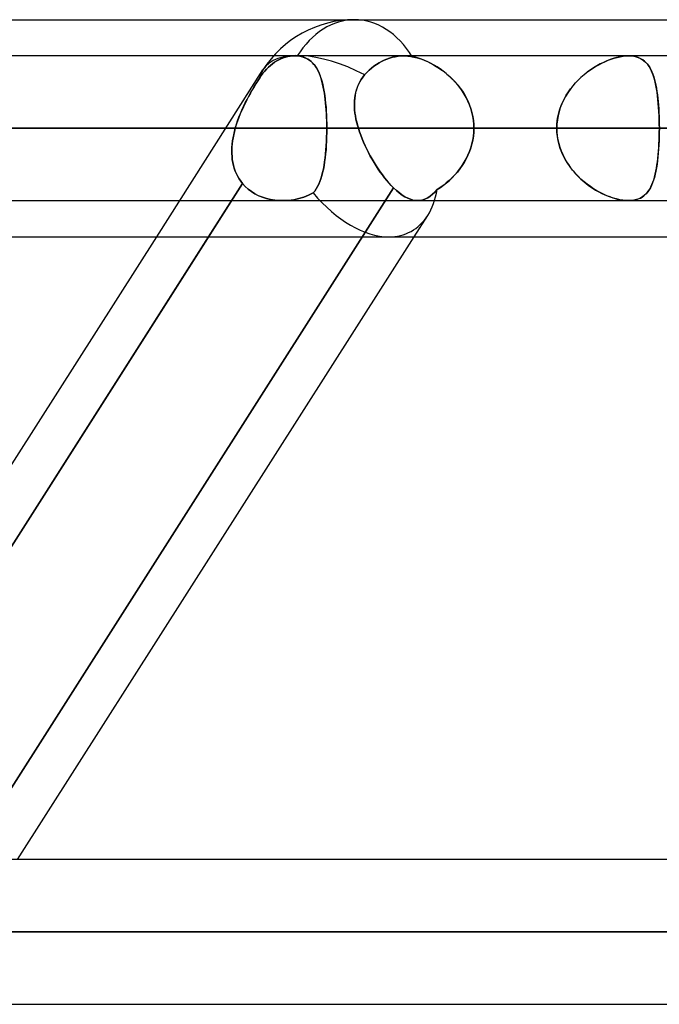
# Model space of a CAD drawing. Header units: millimetres. Extents: x -215 to 215, y -82 to 97.
# Tile 51 of 73: x 58.48 to 65.48, y 33.22 to 44. Entities that reach past the tile are written whole.
import ezdxf

# ---------------------------------------------------------------- set-up
doc = ezdxf.new("R2010")
doc.units = ezdxf.units.MM
doc.layers.add('MAIN-1', color=7, linetype='Continuous')
doc.layers.add('MAIN-2', color=7, linetype='Continuous')

msp = doc.modelspace()

# ---------------------------------------------------------------- linework, layer by layer
at = {"layer": 'MAIN-1'}
for p, q in [((57.103, 44), (109.555, 44)), ((108.884, 43.604), (-108.884, 43.604)), ((109.318, 42.811), (-109.318, 42.811)), ((-108.774, 42.019), (108.774, 42.019)), ((55.638, 34.804), (59.98, 41.623)), ((56.207, 34.804), (60.549, 41.623)), ((57.477, 41.623), (108.902, 41.623)), ((58.457, 34.804), (62.799, 41.623)), ((114.344, 34.804), (-114.344, 34.804)), ((114.925, 34.011), (-114.925, 34.011)), ((-114.379, 33.219), (114.379, 33.219))]:
    msp.add_line(p, q, dxfattribs=at)
at = {"layer": 'MAIN-2'}
for p, q in [((61.316, 43.56), (61.294, 43.548)), ((61.294, 43.548), (61.316, 43.56)), ((61.34, 43.572), (61.316, 43.56)), ((61.316, 43.56), (61.34, 43.572)), ((61.365, 43.582), (61.34, 43.572)), ((61.34, 43.572), (61.365, 43.582)), ((61.39, 43.59), (61.365, 43.582)), ((61.365, 43.582), (61.391, 43.59)), ((61.416, 43.596), (61.39, 43.59)), ((61.391, 43.59), (61.416, 43.596)), ((61.441, 43.6), (61.416, 43.596)), ((61.416, 43.596), (61.441, 43.6)), ((61.466, 43.603), (61.441, 43.6)), ((61.441, 43.6), (61.466, 43.603)), ((61.49, 43.604), (61.466, 43.603)), ((61.466, 43.603), (61.49, 43.604)), ((61.495, 43.604), (61.49, 43.604)), ((61.49, 43.604), (61.495, 43.604)), ((61.5, 43.604), (61.495, 43.604)), ((61.495, 43.604), (61.5, 43.604)), ((61.505, 43.603), (61.5, 43.604)), ((61.5, 43.604), (61.505, 43.603)), ((61.509, 43.603), (61.505, 43.603)), ((61.505, 43.603), (61.509, 43.603)), ((61.514, 43.603), (61.509, 43.603)), ((61.509, 43.603), (61.514, 43.603)), ((61.519, 43.603), (61.514, 43.603)), ((61.514, 43.603), (61.519, 43.603)), ((61.545, 43.6), (61.519, 43.603)), ((61.519, 43.603), (61.548, 43.599)), ((61.569, 43.595), (61.545, 43.6)), ((61.548, 43.599), (61.576, 43.593)), ((61.592, 43.588), (61.569, 43.595)), ((61.576, 43.593), (61.601, 43.584)), ((61.614, 43.579), (61.592, 43.588)), ((61.601, 43.584), (61.625, 43.574)), ((61.634, 43.569), (61.614, 43.579)), ((61.625, 43.574), (61.647, 43.561)), ((61.653, 43.557), (61.634, 43.569)), ((61.647, 43.561), (61.667, 43.546)), ((61.67, 43.543), (61.653, 43.557)), ((62.442, 43.543), (62.47, 43.557)), ((62.47, 43.557), (62.442, 43.543)), ((62.47, 43.557), (62.499, 43.569)), ((62.499, 43.569), (62.47, 43.557)), ((62.499, 43.569), (62.53, 43.58)), ((62.53, 43.58), (62.499, 43.569)), ((62.53, 43.58), (62.561, 43.588)), ((62.561, 43.588), (62.53, 43.58)), ((62.561, 43.588), (62.592, 43.595)), ((62.592, 43.595), (62.561, 43.588)), ((62.592, 43.595), (62.624, 43.6)), ((62.624, 43.6), (62.592, 43.595)), ((62.624, 43.6), (62.655, 43.603)), ((62.655, 43.603), (62.624, 43.6)), ((62.655, 43.603), (62.685, 43.604)), ((62.685, 43.604), (62.655, 43.603)), ((62.685, 43.604), (62.7, 43.604)), ((62.7, 43.604), (62.685, 43.604)), ((62.7, 43.604), (62.715, 43.603)), ((62.715, 43.603), (62.7, 43.604)), ((62.715, 43.603), (62.731, 43.602)), ((62.731, 43.602), (62.715, 43.603)), ((62.731, 43.602), (62.746, 43.6)), ((62.746, 43.6), (62.731, 43.602)), ((62.746, 43.6), (62.762, 43.598)), ((62.762, 43.598), (62.746, 43.6)), ((62.762, 43.598), (62.778, 43.595)), ((62.778, 43.595), (62.762, 43.598)), ((62.778, 43.595), (62.812, 43.587)), ((62.812, 43.588), (62.778, 43.595)), ((62.845, 43.578), (62.812, 43.588)), ((62.812, 43.587), (62.847, 43.578)), ((62.879, 43.567), (62.845, 43.578)), ((62.847, 43.578), (62.882, 43.566)), ((62.914, 43.554), (62.879, 43.567)), ((62.882, 43.566), (62.917, 43.552)), ((64.943, 43.563), (64.907, 43.549)), ((64.921, 43.555), (64.955, 43.567)), ((64.979, 43.575), (64.943, 43.563)), ((64.955, 43.567), (64.988, 43.578)), ((65.014, 43.585), (64.979, 43.575)), ((64.988, 43.578), (65.022, 43.587)), ((65.049, 43.593), (65.014, 43.585)), ((65.022, 43.587), (65.054, 43.594)), ((65.082, 43.599), (65.049, 43.593)), ((65.054, 43.594), (65.086, 43.6)), ((65.115, 43.603), (65.082, 43.599)), ((65.086, 43.6), (65.117, 43.603)), ((65.146, 43.604), (65.115, 43.603)), ((65.117, 43.603), (65.146, 43.604)), ((65.176, 43.603), (65.146, 43.604)), ((65.146, 43.604), (65.175, 43.603)), ((65.175, 43.603), (65.202, 43.599)), ((65.205, 43.599), (65.176, 43.603)), ((65.202, 43.599), (65.228, 43.594)), ((65.232, 43.593), (65.205, 43.599)), ((65.228, 43.594), (65.252, 43.586)), ((65.257, 43.584), (65.232, 43.593)), ((65.252, 43.586), (65.275, 43.576)), ((65.281, 43.573), (65.257, 43.584)), ((65.275, 43.576), (65.296, 43.564)), ((65.302, 43.56), (65.281, 43.573)), ((65.296, 43.564), (65.315, 43.55)), ((65.322, 43.545), (65.302, 43.56)), ((59.98, 41.623), (61.144, 43.45)), ((61.183, 43.459), (61.163, 43.437)), ((61.163, 43.437), (61.183, 43.459)), ((61.205, 43.481), (61.183, 43.459)), ((61.183, 43.459), (61.205, 43.481)), ((61.227, 43.5), (61.205, 43.481)), ((61.205, 43.481), (61.227, 43.5)), ((61.249, 43.518), (61.227, 43.5)), ((61.227, 43.5), (61.249, 43.518)), ((61.271, 43.534), (61.249, 43.518)), ((61.249, 43.518), (61.271, 43.534)), ((61.294, 43.548), (61.271, 43.534)), ((61.271, 43.534), (61.294, 43.548)), ((61.667, 43.546), (61.685, 43.529)), ((61.686, 43.528), (61.67, 43.543)), ((61.685, 43.529), (61.703, 43.51)), ((61.701, 43.511), (61.686, 43.528)), ((61.715, 43.493), (61.701, 43.511)), ((61.703, 43.51), (61.719, 43.488)), ((61.728, 43.474), (61.715, 43.493)), ((61.719, 43.488), (61.733, 43.465)), ((61.74, 43.452), (61.728, 43.474)), ((61.733, 43.465), (61.747, 43.44)), ((61.752, 43.43), (61.74, 43.452)), ((62.306, 43.446), (62.332, 43.469)), ((62.332, 43.469), (62.306, 43.446)), ((62.332, 43.469), (62.359, 43.491)), ((62.359, 43.491), (62.332, 43.469)), ((62.359, 43.491), (62.387, 43.51)), ((62.387, 43.51), (62.359, 43.491)), ((62.387, 43.51), (62.414, 43.528)), ((62.414, 43.528), (62.387, 43.51)), ((62.414, 43.528), (62.442, 43.543)), ((62.442, 43.543), (62.414, 43.528)), ((62.948, 43.539), (62.914, 43.554)), ((62.917, 43.552), (62.953, 43.537)), ((62.983, 43.522), (62.948, 43.539)), ((62.953, 43.537), (62.988, 43.519)), ((63.017, 43.503), (62.983, 43.522)), ((62.988, 43.519), (63.023, 43.5)), ((63.051, 43.483), (63.017, 43.503)), ((63.023, 43.5), (63.058, 43.478)), ((63.085, 43.461), (63.051, 43.483)), ((63.058, 43.478), (63.092, 43.455)), ((63.118, 43.437), (63.085, 43.461)), ((63.092, 43.455), (63.126, 43.431)), ((64.728, 43.45), (64.693, 43.425)), ((64.719, 43.444), (64.752, 43.467)), ((64.763, 43.474), (64.728, 43.45)), ((64.752, 43.467), (64.785, 43.487)), ((64.799, 43.495), (64.763, 43.474)), ((64.785, 43.487), (64.819, 43.507)), ((64.835, 43.515), (64.799, 43.495)), ((64.819, 43.507), (64.853, 43.524)), ((64.871, 43.533), (64.835, 43.515)), ((64.853, 43.524), (64.887, 43.54)), ((64.907, 43.549), (64.871, 43.533)), ((64.887, 43.54), (64.921, 43.555)), ((65.315, 43.55), (65.333, 43.535)), ((65.34, 43.527), (65.322, 43.545)), ((65.333, 43.535), (65.349, 43.517)), ((65.356, 43.508), (65.34, 43.527)), ((65.349, 43.517), (65.364, 43.497)), ((65.371, 43.487), (65.356, 43.508)), ((65.364, 43.497), (65.378, 43.476)), ((65.385, 43.463), (65.371, 43.487)), ((65.378, 43.476), (65.39, 43.453)), ((65.398, 43.438), (65.385, 43.463)), ((65.39, 43.453), (65.402, 43.429)), ((61.108, 43.363), (61.088, 43.332)), ((61.088, 43.332), (61.108, 43.363)), ((61.125, 43.388), (61.108, 43.363)), ((61.108, 43.363), (61.125, 43.388)), ((61.143, 43.413), (61.125, 43.388)), ((61.125, 43.388), (61.143, 43.413)), ((61.163, 43.437), (61.143, 43.413)), ((61.143, 43.413), (61.163, 43.437)), ((61.747, 43.44), (61.759, 43.413)), ((61.762, 43.406), (61.752, 43.43)), ((61.759, 43.413), (61.771, 43.383)), ((61.772, 43.38), (61.762, 43.406)), ((61.771, 43.383), (61.781, 43.352)), ((61.781, 43.353), (61.772, 43.38)), ((61.789, 43.324), (61.781, 43.353)), ((61.781, 43.352), (61.791, 43.319)), ((62.203, 43.319), (62.219, 43.346)), ((62.219, 43.345), (62.203, 43.318)), ((62.219, 43.346), (62.237, 43.371)), ((62.237, 43.371), (62.219, 43.345)), ((62.237, 43.371), (62.257, 43.396)), ((62.257, 43.396), (62.237, 43.371)), ((62.257, 43.396), (62.281, 43.421)), ((62.281, 43.421), (62.257, 43.396)), ((62.281, 43.421), (62.306, 43.446)), ((62.306, 43.446), (62.281, 43.421)), ((63.15, 43.411), (63.118, 43.437)), ((63.126, 43.431), (63.158, 43.405)), ((63.182, 43.383), (63.15, 43.411)), ((63.158, 43.405), (63.19, 43.377)), ((63.213, 43.354), (63.182, 43.383)), ((63.19, 43.377), (63.22, 43.347)), ((63.243, 43.323), (63.213, 43.354)), ((63.22, 43.347), (63.249, 43.317)), ((64.625, 43.368), (64.593, 43.337)), ((64.594, 43.339), (64.624, 43.367)), ((64.624, 43.367), (64.655, 43.395)), ((64.659, 43.397), (64.625, 43.368)), ((64.655, 43.395), (64.687, 43.42)), ((64.693, 43.425), (64.659, 43.397)), ((64.687, 43.42), (64.719, 43.444)), ((65.409, 43.41), (65.398, 43.438)), ((65.402, 43.429), (65.412, 43.403)), ((65.42, 43.381), (65.409, 43.41)), ((65.412, 43.403), (65.421, 43.375)), ((65.429, 43.349), (65.42, 43.381)), ((65.421, 43.375), (65.43, 43.346)), ((65.438, 43.316), (65.429, 43.349)), ((65.43, 43.346), (65.438, 43.315)), ((61.008, 43.198), (61.028, 43.233)), ((61.047, 43.266), (61.027, 43.231)), ((61.028, 43.233), (61.048, 43.267)), ((61.067, 43.299), (61.047, 43.266)), ((61.048, 43.267), (61.068, 43.3)), ((61.088, 43.332), (61.067, 43.299)), ((61.068, 43.3), (61.088, 43.332)), ((61.797, 43.294), (61.789, 43.324)), ((61.791, 43.319), (61.799, 43.285)), ((61.804, 43.263), (61.797, 43.294)), ((61.799, 43.285), (61.807, 43.248)), ((61.81, 43.23), (61.804, 43.263)), ((61.807, 43.248), (61.814, 43.21)), ((62.159, 43.204), (62.167, 43.233)), ((62.176, 43.261), (62.166, 43.231)), ((62.167, 43.233), (62.177, 43.262)), ((62.188, 43.29), (62.176, 43.261)), ((62.177, 43.262), (62.189, 43.291)), ((62.203, 43.318), (62.188, 43.29)), ((62.189, 43.291), (62.203, 43.319)), ((63.272, 43.291), (63.243, 43.323)), ((63.249, 43.317), (63.277, 43.284)), ((63.299, 43.257), (63.272, 43.291)), ((63.277, 43.284), (63.303, 43.251)), ((63.324, 43.221), (63.299, 43.257)), ((63.303, 43.251), (63.327, 43.216)), ((64.505, 43.235), (64.48, 43.198)), ((64.487, 43.209), (64.512, 43.243)), ((64.533, 43.271), (64.505, 43.235)), ((64.512, 43.243), (64.538, 43.277)), ((64.562, 43.305), (64.533, 43.271)), ((64.538, 43.277), (64.565, 43.308)), ((64.593, 43.337), (64.562, 43.305)), ((64.565, 43.308), (64.594, 43.339)), ((65.445, 43.281), (65.438, 43.316)), ((65.438, 43.315), (65.445, 43.283)), ((65.445, 43.283), (65.451, 43.249)), ((65.452, 43.244), (65.445, 43.281)), ((65.451, 43.249), (65.457, 43.215)), ((65.458, 43.206), (65.452, 43.244)), ((60.95, 43.088), (60.969, 43.125)), ((60.987, 43.159), (60.967, 43.121)), ((60.969, 43.125), (60.988, 43.162)), ((61.006, 43.195), (60.987, 43.159)), ((60.988, 43.162), (61.008, 43.198)), ((61.027, 43.231), (61.006, 43.195)), ((61.816, 43.197), (61.81, 43.23)), ((61.814, 43.21), (61.82, 43.17)), ((61.821, 43.162), (61.816, 43.197)), ((61.82, 43.17), (61.825, 43.129)), ((61.826, 43.126), (61.821, 43.162)), ((61.825, 43.129), (61.83, 43.087)), ((61.83, 43.089), (61.826, 43.126)), ((62.145, 43.111), (62.148, 43.143)), ((62.148, 43.139), (62.145, 43.108)), ((62.148, 43.143), (62.152, 43.173)), ((62.152, 43.171), (62.148, 43.139)), ((62.152, 43.173), (62.159, 43.204)), ((62.158, 43.201), (62.152, 43.171)), ((62.166, 43.231), (62.158, 43.201)), ((63.347, 43.184), (63.324, 43.221)), ((63.327, 43.216), (63.35, 43.18)), ((63.368, 43.147), (63.347, 43.184)), ((63.35, 43.18), (63.371, 43.142)), ((63.388, 43.107), (63.368, 43.147)), ((63.371, 43.142), (63.389, 43.103)), ((64.425, 43.099), (64.444, 43.137)), ((64.456, 43.159), (64.435, 43.119)), ((64.444, 43.137), (64.464, 43.173)), ((64.48, 43.198), (64.456, 43.159)), ((64.464, 43.173), (64.487, 43.209)), ((65.457, 43.215), (65.462, 43.178)), ((65.464, 43.166), (65.458, 43.206)), ((65.462, 43.178), (65.466, 43.141)), ((65.468, 43.125), (65.464, 43.166)), ((65.466, 43.141), (65.47, 43.103)), ((60.929, 43.045), (60.912, 43.007)), ((60.914, 43.011), (60.932, 43.05)), ((60.948, 43.084), (60.929, 43.045)), ((60.932, 43.05), (60.95, 43.088)), ((60.967, 43.121), (60.948, 43.084)), ((61.833, 43.051), (61.83, 43.089)), ((61.83, 43.087), (61.834, 43.043)), ((61.836, 43.012), (61.833, 43.051)), ((61.834, 43.043), (61.837, 42.998)), ((62.144, 43.08), (62.145, 43.111)), ((62.145, 43.108), (62.144, 43.075)), ((62.145, 43.047), (62.144, 43.08)), ((62.144, 43.075), (62.145, 43.043)), ((62.147, 43.014), (62.145, 43.047)), ((62.145, 43.043), (62.147, 43.01)), ((63.405, 43.067), (63.388, 43.107)), ((63.389, 43.103), (63.406, 43.064)), ((63.419, 43.026), (63.405, 43.067)), ((63.406, 43.064), (63.42, 43.023)), ((63.431, 42.984), (63.419, 43.026)), ((63.42, 43.023), (63.432, 42.982)), ((64.382, 42.979), (64.394, 43.019)), ((64.399, 43.035), (64.385, 42.991)), ((64.394, 43.019), (64.408, 43.059)), ((64.416, 43.077), (64.399, 43.035)), ((64.408, 43.059), (64.425, 43.099)), ((64.435, 43.119), (64.416, 43.077)), ((65.472, 43.082), (65.468, 43.125)), ((65.47, 43.103), (65.474, 43.063)), ((65.475, 43.039), (65.472, 43.082)), ((65.474, 43.063), (65.476, 43.023)), ((65.478, 42.994), (65.475, 43.039)), ((65.476, 43.023), (65.479, 42.981)), ((60.88, 42.929), (60.865, 42.89)), ((60.866, 42.892), (60.881, 42.932)), ((60.895, 42.968), (60.88, 42.929)), ((60.881, 42.932), (60.897, 42.972)), ((60.912, 43.007), (60.895, 42.968)), ((60.897, 42.972), (60.914, 43.011)), ((61.839, 42.973), (61.836, 43.012)), ((61.837, 42.998), (61.84, 42.952)), ((61.84, 42.933), (61.839, 42.973)), ((61.84, 42.952), (61.841, 42.906)), ((61.842, 42.893), (61.84, 42.933)), ((62.15, 42.981), (62.147, 43.014)), ((62.147, 43.01), (62.151, 42.977)), ((62.155, 42.948), (62.15, 42.981)), ((62.151, 42.977), (62.156, 42.944)), ((62.162, 42.914), (62.155, 42.948)), ((62.156, 42.944), (62.162, 42.911)), ((62.169, 42.88), (62.162, 42.914)), ((62.162, 42.911), (62.17, 42.878)), ((63.441, 42.941), (63.431, 42.984)), ((63.432, 42.982), (63.441, 42.94)), ((63.448, 42.898), (63.441, 42.941)), ((63.441, 42.94), (63.448, 42.897)), ((64.366, 42.896), (64.373, 42.937)), ((64.375, 42.947), (64.367, 42.902)), ((64.373, 42.937), (64.382, 42.979)), ((64.385, 42.991), (64.375, 42.947)), ((65.48, 42.949), (65.478, 42.994)), ((65.479, 42.981), (65.48, 42.939)), ((65.482, 42.904), (65.48, 42.949)), ((65.48, 42.939), (65.482, 42.897)), ((-109.318, 42.811), (109.318, 42.811)), ((108.103, 42.811), (-108.103, 42.811)), ((-108.103, 42.811), (108.103, 42.811)), ((-100.478, 42.811), (100.478, 42.811)), ((100.478, 42.811), (-100.478, 42.811)), ((99.357, 42.811), (-99.357, 42.811)), ((-99.357, 42.811), (99.357, 42.811)), ((-91.731, 42.811), (91.731, 42.811)), ((91.731, 42.811), (-91.731, 42.811)), ((90.61, 42.811), (-90.61, 42.811)), ((-90.61, 42.811), (90.61, 42.811)), ((-82.983, 42.811), (82.983, 42.811)), ((82.983, 42.811), (-82.983, 42.811)), ((81.862, 42.811), (-81.862, 42.811)), ((-81.862, 42.811), (81.862, 42.811)), ((-74.234, 42.811), (74.234, 42.811)), ((74.234, 42.811), (-74.234, 42.811)), ((73.112, 42.811), (-73.112, 42.811)), ((-73.112, 42.811), (73.112, 42.811)), ((-65.483, 42.811), (65.483, 42.811)), ((65.483, 42.811), (-65.483, 42.811)), ((64.361, 42.811), (-64.361, 42.811)), ((-64.361, 42.811), (64.361, 42.811)), ((64.361, 42.811), (56.729, 42.811)), ((56.729, 42.811), (64.361, 42.811)), ((60.84, 42.811), (57.233, 42.811)), ((57.233, 42.811), (60.84, 42.811)), ((58.48, 42.811), (61.843, 42.811)), ((61.843, 42.811), (58.48, 42.811)), ((58.48, 42.811), (66.104, 42.811)), ((66.104, 42.811), (58.48, 42.811)), ((60.831, 42.776), (60.84, 42.811)), ((60.84, 42.811), (60.831, 42.777)), ((60.84, 42.811), (60.853, 42.852)), ((60.852, 42.851), (60.84, 42.811)), ((60.865, 42.89), (60.852, 42.851)), ((60.853, 42.852), (60.866, 42.892)), ((61.841, 42.906), (61.842, 42.859)), ((61.842, 42.852), (61.842, 42.893)), ((61.842, 42.859), (61.843, 42.811)), ((61.843, 42.811), (61.842, 42.852)), ((61.842, 42.763), (61.843, 42.811)), ((61.843, 42.811), (61.842, 42.763)), ((69.467, 42.811), (61.843, 42.811)), ((61.843, 42.811), (69.467, 42.811)), ((62.178, 42.846), (62.169, 42.88)), ((62.17, 42.878), (62.178, 42.845)), ((62.188, 42.811), (62.178, 42.846)), ((62.178, 42.845), (62.188, 42.811)), ((83.529, 42.811), (62.188, 42.811)), ((62.188, 42.811), (83.529, 42.811)), ((62.188, 42.811), (62.2, 42.773)), ((62.2, 42.773), (62.188, 42.811)), ((63.452, 42.855), (63.448, 42.898)), ((63.448, 42.897), (63.452, 42.854)), ((63.453, 42.811), (63.452, 42.855)), ((63.452, 42.854), (63.453, 42.811)), ((63.453, 42.811), (63.452, 42.768)), ((63.452, 42.768), (63.453, 42.811)), ((63.453, 42.811), (85.115, 42.811)), ((85.115, 42.811), (63.453, 42.811)), ((63.453, 42.811), (71.085, 42.811)), ((71.085, 42.811), (63.453, 42.811)), ((64.362, 42.857), (64.361, 42.811)), ((64.361, 42.811), (64.362, 42.854)), ((64.361, 42.811), (64.362, 42.769)), ((64.362, 42.765), (64.361, 42.811)), ((64.367, 42.902), (64.362, 42.857)), ((64.362, 42.854), (64.366, 42.896)), ((65.482, 42.858), (65.482, 42.904)), ((65.482, 42.897), (65.482, 42.854)), ((65.483, 42.811), (65.482, 42.858)), ((65.482, 42.854), (65.483, 42.811)), ((65.482, 42.768), (65.483, 42.811)), ((65.483, 42.811), (65.482, 42.765)), ((60.81, 42.672), (60.816, 42.706)), ((60.816, 42.708), (60.811, 42.674)), ((60.823, 42.743), (60.816, 42.708)), ((60.816, 42.706), (60.823, 42.741)), ((60.831, 42.777), (60.823, 42.743)), ((60.823, 42.741), (60.831, 42.776)), ((61.841, 42.715), (61.839, 42.668)), ((61.839, 42.667), (61.841, 42.714)), ((61.841, 42.714), (61.842, 42.763)), ((61.842, 42.763), (61.841, 42.715)), ((62.2, 42.773), (62.214, 42.735)), ((62.214, 42.735), (62.2, 42.773)), ((62.214, 42.735), (62.228, 42.696)), ((62.228, 42.696), (62.214, 42.735)), ((62.228, 42.696), (62.244, 42.658)), ((62.244, 42.658), (62.228, 42.696)), ((63.448, 42.724), (63.441, 42.681)), ((63.441, 42.682), (63.448, 42.724)), ((63.452, 42.768), (63.448, 42.724)), ((63.448, 42.724), (63.452, 42.768)), ((64.362, 42.769), (64.366, 42.727)), ((64.367, 42.72), (64.362, 42.765)), ((64.366, 42.727), (64.373, 42.685)), ((64.375, 42.675), (64.367, 42.72)), ((65.48, 42.683), (65.482, 42.726)), ((65.482, 42.719), (65.48, 42.673)), ((65.482, 42.726), (65.482, 42.768)), ((65.482, 42.765), (65.482, 42.719)), ((60.804, 42.605), (60.802, 42.57)), ((60.802, 42.568), (60.804, 42.602)), ((60.807, 42.639), (60.804, 42.605)), ((60.804, 42.602), (60.806, 42.637)), ((60.806, 42.637), (60.81, 42.672)), ((60.811, 42.674), (60.807, 42.639)), ((61.833, 42.574), (61.837, 42.62)), ((61.837, 42.621), (61.834, 42.575)), ((61.839, 42.668), (61.837, 42.621)), ((61.837, 42.62), (61.839, 42.667)), ((62.244, 42.658), (62.261, 42.62)), ((62.261, 42.62), (62.244, 42.658)), ((62.261, 42.62), (62.279, 42.582)), ((62.279, 42.582), (62.261, 42.62)), ((63.419, 42.597), (63.405, 42.556)), ((63.405, 42.556), (63.42, 42.597)), ((63.431, 42.639), (63.419, 42.597)), ((63.42, 42.597), (63.432, 42.639)), ((63.441, 42.681), (63.431, 42.639)), ((63.432, 42.639), (63.441, 42.682)), ((64.373, 42.685), (64.382, 42.644)), ((64.385, 42.631), (64.375, 42.675)), ((64.382, 42.644), (64.394, 42.603)), ((64.399, 42.588), (64.385, 42.631)), ((64.394, 42.603), (64.408, 42.563)), ((64.416, 42.545), (64.399, 42.588)), ((65.474, 42.559), (65.476, 42.6)), ((65.478, 42.628), (65.475, 42.584)), ((65.476, 42.6), (65.479, 42.641)), ((65.48, 42.673), (65.478, 42.628)), ((65.479, 42.641), (65.48, 42.683)), ((60.802, 42.57), (60.803, 42.536)), ((60.803, 42.534), (60.802, 42.568)), ((60.803, 42.536), (60.805, 42.502)), ((60.805, 42.501), (60.803, 42.534)), ((60.805, 42.502), (60.808, 42.469)), ((60.808, 42.468), (60.805, 42.501)), ((61.825, 42.487), (61.819, 42.444)), ((61.819, 42.444), (61.824, 42.485)), ((61.824, 42.485), (61.829, 42.529)), ((61.829, 42.53), (61.825, 42.487)), ((61.834, 42.575), (61.829, 42.53)), ((61.829, 42.529), (61.833, 42.574)), ((62.279, 42.582), (62.298, 42.545)), ((62.298, 42.545), (62.279, 42.582)), ((62.298, 42.545), (62.318, 42.508)), ((62.318, 42.507), (62.298, 42.545)), ((62.318, 42.508), (62.338, 42.471)), ((62.339, 42.471), (62.318, 42.507)), ((63.369, 42.477), (63.388, 42.516)), ((63.388, 42.515), (63.369, 42.476)), ((63.405, 42.556), (63.388, 42.515)), ((63.388, 42.516), (63.405, 42.556)), ((64.408, 42.563), (64.425, 42.524)), ((64.435, 42.504), (64.416, 42.545)), ((64.425, 42.524), (64.444, 42.486)), ((64.456, 42.464), (64.435, 42.504)), ((64.444, 42.486), (64.464, 42.449)), ((65.462, 42.444), (65.466, 42.481)), ((65.468, 42.498), (65.464, 42.457)), ((65.466, 42.481), (65.47, 42.52)), ((65.472, 42.54), (65.468, 42.498)), ((65.47, 42.52), (65.474, 42.559)), ((65.475, 42.584), (65.472, 42.54)), ((60.808, 42.469), (60.813, 42.437)), ((60.814, 42.435), (60.808, 42.468)), ((60.813, 42.437), (60.821, 42.405)), ((60.821, 42.404), (60.814, 42.435)), ((60.821, 42.405), (60.829, 42.373)), ((60.83, 42.373), (60.821, 42.404)), ((60.829, 42.373), (60.84, 42.343)), ((60.84, 42.342), (60.83, 42.373)), ((61.812, 42.404), (61.805, 42.365)), ((61.805, 42.365), (61.812, 42.403)), ((61.812, 42.403), (61.819, 42.444)), ((61.819, 42.444), (61.812, 42.404)), ((62.338, 42.471), (62.36, 42.435)), ((62.36, 42.435), (62.339, 42.471)), ((62.36, 42.435), (62.382, 42.4)), ((62.382, 42.4), (62.36, 42.435)), ((62.382, 42.4), (62.404, 42.366)), ((62.404, 42.365), (62.382, 42.4)), ((63.324, 42.402), (63.299, 42.366)), ((63.3, 42.368), (63.325, 42.403)), ((63.347, 42.438), (63.324, 42.402)), ((63.325, 42.403), (63.348, 42.44)), ((63.369, 42.476), (63.347, 42.438)), ((63.348, 42.44), (63.369, 42.477)), ((64.48, 42.425), (64.456, 42.464)), ((64.464, 42.449), (64.487, 42.413)), ((64.505, 42.388), (64.48, 42.425)), ((64.487, 42.413), (64.512, 42.379)), ((64.533, 42.352), (64.505, 42.388)), ((64.512, 42.379), (64.538, 42.346)), ((65.452, 42.379), (65.445, 42.342)), ((65.445, 42.34), (65.451, 42.373)), ((65.451, 42.373), (65.457, 42.408)), ((65.458, 42.417), (65.452, 42.379)), ((65.457, 42.408), (65.462, 42.444)), ((65.464, 42.457), (65.458, 42.417)), ((60.84, 42.343), (60.853, 42.313)), ((60.853, 42.313), (60.84, 42.342)), ((60.867, 42.284), (60.853, 42.313)), ((60.853, 42.313), (60.867, 42.284)), ((60.883, 42.257), (60.867, 42.284)), ((60.867, 42.284), (60.883, 42.257)), ((61.778, 42.259), (61.788, 42.293)), ((61.788, 42.293), (61.778, 42.259)), ((61.788, 42.293), (61.797, 42.328)), ((61.797, 42.328), (61.788, 42.293)), ((61.797, 42.328), (61.805, 42.365)), ((61.805, 42.365), (61.797, 42.328)), ((62.404, 42.366), (62.427, 42.333)), ((62.428, 42.332), (62.404, 42.365)), ((62.427, 42.333), (62.451, 42.3)), ((62.451, 42.3), (62.428, 42.332)), ((62.451, 42.3), (62.475, 42.269)), ((62.475, 42.269), (62.451, 42.3)), ((62.475, 42.269), (62.499, 42.239)), ((62.499, 42.239), (62.475, 42.269)), ((63.214, 42.269), (63.183, 42.239)), ((63.185, 42.241), (63.216, 42.271)), ((63.243, 42.3), (63.214, 42.269)), ((63.216, 42.271), (63.245, 42.302)), ((63.272, 42.332), (63.243, 42.3)), ((63.245, 42.302), (63.273, 42.334)), ((63.299, 42.366), (63.272, 42.332)), ((63.273, 42.334), (63.3, 42.368)), ((64.562, 42.318), (64.533, 42.352)), ((64.538, 42.346), (64.565, 42.314)), ((64.593, 42.285), (64.562, 42.318)), ((64.565, 42.314), (64.594, 42.284)), ((64.625, 42.254), (64.593, 42.285)), ((64.594, 42.284), (64.624, 42.255)), ((65.429, 42.273), (65.42, 42.242)), ((65.421, 42.248), (65.43, 42.277)), ((65.438, 42.307), (65.429, 42.273)), ((65.43, 42.277), (65.438, 42.308)), ((65.445, 42.342), (65.438, 42.307)), ((65.438, 42.308), (65.445, 42.34)), ((60.92, 42.206), (56.065, 34.582)), ((57.708, 34.521), (62.572, 42.16)), ((62.572, 42.16), (57.708, 34.521)), ((60.549, 41.623), (60.92, 42.206)), ((60.901, 42.231), (60.883, 42.257)), ((60.883, 42.257), (60.901, 42.231)), ((60.92, 42.206), (60.901, 42.231)), ((60.901, 42.231), (60.92, 42.206)), ((60.92, 42.206), (60.95, 42.174)), ((60.95, 42.174), (60.92, 42.206)), ((60.95, 42.174), (60.983, 42.144)), ((60.983, 42.144), (60.95, 42.174)), ((61.727, 42.147), (61.741, 42.172)), ((61.741, 42.172), (61.727, 42.147)), ((61.741, 42.172), (61.755, 42.199)), ((61.755, 42.199), (61.741, 42.172)), ((61.755, 42.199), (61.767, 42.228)), ((61.767, 42.228), (61.755, 42.199)), ((61.767, 42.228), (61.778, 42.259)), ((61.778, 42.259), (61.767, 42.228)), ((62.499, 42.239), (62.523, 42.211)), ((62.524, 42.211), (62.499, 42.239)), ((62.523, 42.211), (62.548, 42.185)), ((62.548, 42.185), (62.524, 42.211)), ((62.548, 42.185), (62.572, 42.16)), ((62.572, 42.16), (62.548, 42.185)), ((62.605, 42.13), (62.572, 42.16)), ((62.572, 42.16), (62.605, 42.13)), ((63.051, 42.14), (63.086, 42.163)), ((63.085, 42.162), (63.051, 42.14)), ((63.118, 42.186), (63.085, 42.162)), ((63.086, 42.163), (63.12, 42.187)), ((63.151, 42.212), (63.118, 42.186)), ((63.12, 42.187), (63.153, 42.214)), ((63.183, 42.239), (63.151, 42.212)), ((63.153, 42.214), (63.185, 42.241)), ((64.624, 42.255), (64.655, 42.228)), ((64.659, 42.225), (64.625, 42.254)), ((64.655, 42.228), (64.687, 42.202)), ((64.693, 42.198), (64.659, 42.225)), ((64.687, 42.202), (64.719, 42.178)), ((64.728, 42.172), (64.693, 42.198)), ((64.719, 42.178), (64.752, 42.156)), ((64.763, 42.149), (64.728, 42.172)), ((64.752, 42.156), (64.785, 42.135)), ((65.385, 42.159), (65.371, 42.136)), ((65.378, 42.146), (65.39, 42.169)), ((65.398, 42.185), (65.385, 42.159)), ((65.39, 42.169), (65.402, 42.194)), ((65.409, 42.212), (65.398, 42.185)), ((65.402, 42.194), (65.412, 42.22)), ((65.42, 42.242), (65.409, 42.212)), ((65.412, 42.22), (65.421, 42.248)), ((60.983, 42.144), (61.018, 42.117)), ((61.018, 42.117), (60.983, 42.144)), ((61.018, 42.117), (61.056, 42.094)), ((61.056, 42.094), (61.018, 42.117)), ((61.056, 42.094), (61.097, 42.073)), ((61.096, 42.073), (61.056, 42.094)), ((61.138, 42.056), (61.096, 42.073)), ((61.097, 42.073), (61.138, 42.056)), ((61.138, 42.056), (61.182, 42.042)), ((61.181, 42.042), (61.138, 42.056)), ((61.59, 42.057), (61.535, 42.041)), ((61.536, 42.041), (61.59, 42.057)), ((61.59, 42.057), (61.643, 42.078)), ((61.643, 42.078), (61.59, 42.057)), ((61.643, 42.078), (61.694, 42.103)), ((61.694, 42.103), (61.643, 42.078)), ((61.694, 42.103), (61.711, 42.124)), ((61.711, 42.124), (61.694, 42.103)), ((61.711, 42.124), (61.727, 42.147)), ((61.727, 42.147), (61.711, 42.124)), ((62.637, 42.103), (62.605, 42.13)), ((62.605, 42.13), (62.636, 42.103)), ((62.636, 42.103), (62.668, 42.08)), ((62.668, 42.08), (62.637, 42.103)), ((62.698, 42.061), (62.668, 42.08)), ((62.668, 42.08), (62.698, 42.061)), ((62.728, 42.045), (62.698, 42.061)), ((62.698, 42.061), (62.728, 42.045)), ((62.948, 42.05), (62.922, 42.037)), ((62.922, 42.037), (62.948, 42.05)), ((62.974, 42.067), (62.948, 42.05)), ((62.948, 42.05), (62.974, 42.067)), ((62.999, 42.088), (62.974, 42.067)), ((62.974, 42.067), (62.999, 42.088)), ((63.025, 42.112), (62.999, 42.088)), ((62.999, 42.088), (63.025, 42.112)), ((63.051, 42.14), (63.025, 42.112)), ((63.025, 42.112), (63.051, 42.14)), ((64.799, 42.127), (64.763, 42.149)), ((64.785, 42.135), (64.819, 42.116)), ((64.835, 42.107), (64.799, 42.127)), ((64.819, 42.116), (64.853, 42.098)), ((64.871, 42.09), (64.835, 42.107)), ((64.853, 42.098), (64.887, 42.082)), ((64.907, 42.073), (64.871, 42.09)), ((64.887, 42.082), (64.921, 42.068)), ((64.943, 42.059), (64.907, 42.073)), ((64.921, 42.068), (64.955, 42.055)), ((64.979, 42.047), (64.943, 42.059)), ((64.955, 42.055), (64.988, 42.044)), ((65.014, 42.037), (64.979, 42.047)), ((65.281, 42.049), (65.257, 42.038)), ((65.275, 42.046), (65.296, 42.058)), ((65.302, 42.063), (65.281, 42.049)), ((65.296, 42.058), (65.315, 42.072)), ((65.322, 42.078), (65.302, 42.063)), ((65.315, 42.072), (65.333, 42.088)), ((65.34, 42.095), (65.322, 42.078)), ((65.333, 42.088), (65.349, 42.106)), ((65.356, 42.115), (65.34, 42.095)), ((65.349, 42.106), (65.364, 42.125)), ((65.371, 42.136), (65.356, 42.115)), ((65.364, 42.125), (65.378, 42.146)), ((61.226, 42.032), (61.181, 42.042)), ((61.182, 42.042), (61.227, 42.032)), ((61.272, 42.024), (61.226, 42.032)), ((61.227, 42.032), (61.273, 42.024)), ((61.319, 42.02), (61.272, 42.024)), ((61.273, 42.024), (61.319, 42.02)), ((61.319, 42.02), (61.366, 42.019)), ((61.366, 42.019), (61.319, 42.02)), ((61.366, 42.019), (61.423, 42.022)), ((61.423, 42.022), (61.366, 42.019)), ((61.423, 42.022), (61.48, 42.029)), ((61.48, 42.029), (61.423, 42.022)), ((61.48, 42.029), (61.536, 42.041)), ((61.535, 42.041), (61.48, 42.029)), ((62.758, 42.033), (62.728, 42.045)), ((62.728, 42.045), (62.758, 42.033)), ((62.786, 42.025), (62.758, 42.033)), ((62.758, 42.033), (62.787, 42.025)), ((62.814, 42.02), (62.786, 42.025)), ((62.787, 42.025), (62.814, 42.02)), ((62.842, 42.019), (62.814, 42.02)), ((62.814, 42.02), (62.842, 42.019)), ((62.869, 42.021), (62.842, 42.019)), ((62.842, 42.019), (62.869, 42.021)), ((62.896, 42.027), (62.869, 42.021)), ((62.869, 42.021), (62.896, 42.027)), ((62.922, 42.037), (62.896, 42.027)), ((62.896, 42.027), (62.922, 42.037)), ((64.988, 42.044), (65.022, 42.035)), ((65.049, 42.029), (65.014, 42.037)), ((65.022, 42.035), (65.054, 42.028)), ((65.082, 42.023), (65.049, 42.029)), ((65.054, 42.028), (65.086, 42.023)), ((65.115, 42.02), (65.082, 42.023)), ((65.086, 42.023), (65.117, 42.02)), ((65.146, 42.019), (65.115, 42.02)), ((65.117, 42.02), (65.146, 42.019)), ((65.146, 42.019), (65.175, 42.02)), ((65.176, 42.02), (65.146, 42.019)), ((65.175, 42.02), (65.202, 42.023)), ((65.205, 42.024), (65.176, 42.02)), ((65.202, 42.023), (65.228, 42.029)), ((65.232, 42.03), (65.205, 42.024)), ((65.228, 42.029), (65.252, 42.037)), ((65.257, 42.038), (65.232, 42.03)), ((65.252, 42.037), (65.275, 42.046)), ((62.799, 41.623), (62.948, 41.857)), ((-114.925, 34.011), (114.925, 34.011)), ((113.843, 34.011), (-113.843, 34.011)), ((-113.843, 34.011), (113.843, 34.011)), ((75.605, 34.011), (56.57, 34.011)), ((56.57, 34.011), (75.605, 34.011)), ((57.771, 34.011), (77.189, 34.011)), ((77.189, 34.011), (57.771, 34.011))]:
    msp.add_line(p, q, dxfattribs=at)
msp.add_arc((62.146, 42.811), 1.189, 90, 147.5119, dxfattribs=at)
for major_axis, ratio, start_param, end_param in [((0, 1.189), 0.707107, 0, 0.842358), ((0, 1.189), 0.707107, 0, 0.842358), ((0, 1.189), 0.707107, -0.850974, 0), ((0, 1.189), 0.707107, -0.850974, 0), ((-1.003, 0.639), 0.473194, -1.3843, 0.000107), ((-1.003, 0.639), 0.473194, -1.3843, 0.000107), ((-1.003, 0.639), 0.473194, 0.000107, 0.003439), ((-1.003, 0.639), 0.473194, 0.000107, 0.003439), ((-1.003, 0.639), 0.473194, 0.003439, 0.165231), ((-1.003, 0.639), 0.473194, 0.003439, 0.165231), ((0.619, -1.129), 0.602954, -1.25207, -0.319705), ((0.619, -1.129), 0.602954, -1.25207, -0.319705), ((0.619, -1.129), 0.602954, 0.319872, 0.651048), ((0.619, -1.129), 0.602954, 0.319872, 0.651048), ((0.619, -1.129), 0.602954, -0.319705, 0.319872), ((0.619, -1.129), 0.602954, -0.319705, 0.319872)]:
    msp.add_ellipse((62.146, 42.811), major_axis=major_axis, ratio=ratio, start_param=start_param, end_param=end_param, dxfattribs=at)

doc.saveas('drawing.dxf')
